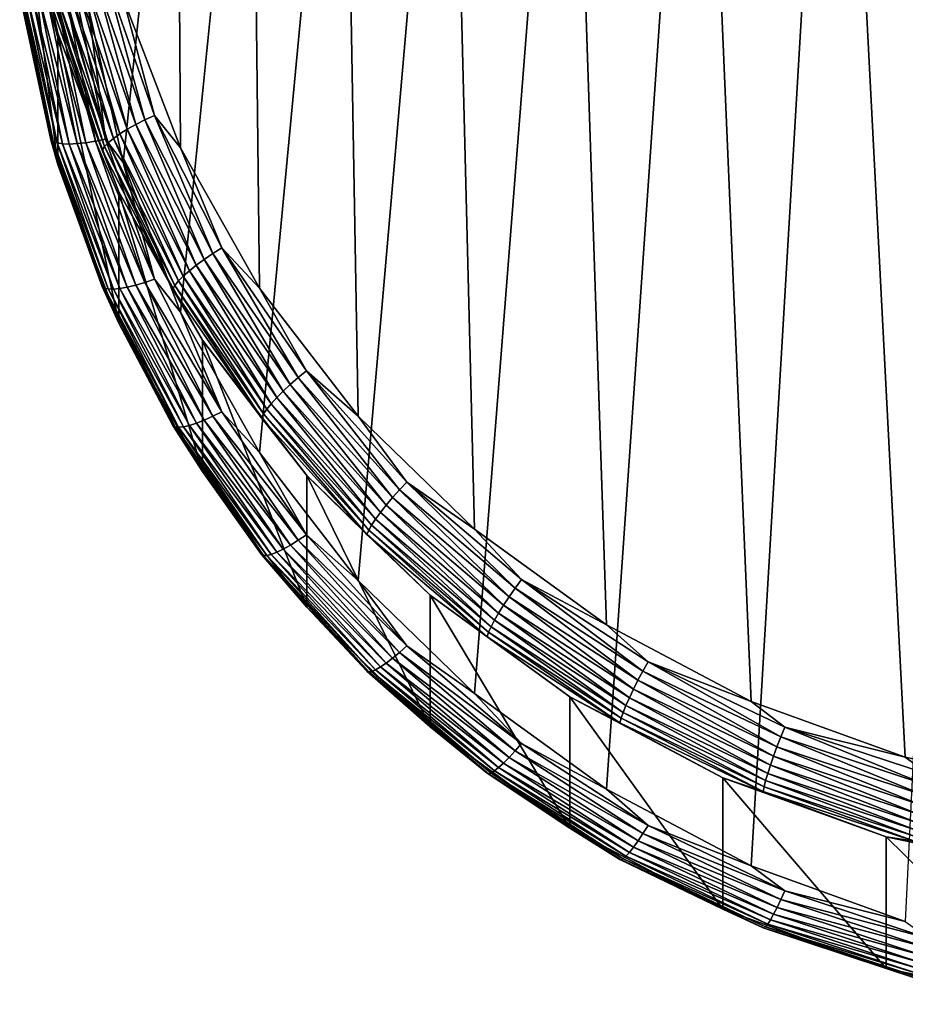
# Model space of a CAD drawing. Extents: x -551 to 551, y -279 to 201.
# Tile 1 of 108: x -551 to -525, y -279 to -250. Entities that reach past the tile are written whole.
import ezdxf

# ---------------------------------------------------------------- set-up
doc = ezdxf.new("R2010")
doc.units = 0
doc.header["$LTSCALE"] = 65.185185
for name, color, linetype in [('108', 7, 'CONTINUOUS'), ('118', 7, 'CONTINUOUS'), ('120', 7, 'CONTINUOUS'), ('126', 7, 'CONTINUOUS'), ('133', 7, 'CONTINUOUS')]:
    doc.layers.add(name, color=color, linetype=linetype)

msp = doc.modelspace()

# ---------------------------------------------------------------- linework, layer by layer
at = {"layer": '108', "color": 7, "linetype": 'CONTINUOUS'}
for points in [[(-519.839, -272.737, 160.001), (-515, -273.073, 160.085), (-549, 199.947, 42.148), (-519.839, -272.737, 160.001)], [(-549, 199.947, 42.148), (-515, -273.073, 160.085), (-503, -177.013, 136.134), (-549, 199.947, 42.148)], [(-524.579, -271.736, 159.751), (-519.839, -272.737, 160.001), (-549, 199.947, 42.148), (-524.579, -271.736, 159.751)], [(-529.124, -270.091, 159.341), (-524.579, -271.736, 159.751), (-549, 199.947, 42.148), (-529.124, -270.091, 159.341)], [(-533.382, -267.836, 158.779), (-529.124, -270.091, 159.341), (-549, 199.947, 42.148), (-533.382, -267.836, 158.779)], [(-537.265, -265.015, 158.076), (-533.382, -267.836, 158.779), (-549, 199.947, 42.148), (-537.265, -265.015, 158.076)], [(-540.695, -261.686, 157.246), (-537.265, -265.015, 158.076), (-549, 199.947, 42.148), (-540.695, -261.686, 157.246)], [(-543.603, -257.918, 156.306), (-540.695, -261.686, 157.246), (-549, 199.947, 42.148), (-543.603, -257.918, 156.306)], [(-545.928, -253.787, 155.276), (-543.603, -257.918, 156.306), (-549, 199.947, 42.148), (-545.928, -253.787, 155.276)], [(-547.623, -249.377, 154.177), (-545.928, -253.787, 155.276), (-549, 199.947, 42.148), (-547.623, -249.377, 154.177)]]:
    msp.add_3dface(points, dxfattribs=at)
at = {"layer": '118', "color": 7, "linetype": 'CONTINUOUS'}
for points in [[(-548.654, -249.616, 133.624), (-503, 166.97, 29.758), (-547.623, -254.215, 134.771), (-548.654, -249.616, 133.624)], [(-547.623, -254.215, 134.771), (-503, 166.97, 29.758), (-545.928, -258.625, 135.87), (-547.623, -254.215, 134.771)], [(-545.928, -258.625, 135.87), (-503, 166.97, 29.758), (-543.603, -262.757, 136.9), (-545.928, -258.625, 135.87)], [(-543.603, -262.757, 136.9), (-503, 166.97, 29.758), (-540.695, -266.525, 137.84), (-543.603, -262.757, 136.9)], [(-540.695, -266.525, 137.84), (-503, 166.97, 29.758), (-537.265, -269.853, 138.67), (-540.695, -266.525, 137.84)], [(-537.265, -269.853, 138.67), (-503, 166.97, 29.758), (-533.382, -272.674, 139.373), (-537.265, -269.853, 138.67)], [(-533.382, -272.674, 139.373), (-503, 166.97, 29.758), (-529.124, -274.93, 139.935), (-533.382, -272.674, 139.373)], [(-529.124, -274.93, 139.935), (-503, 166.97, 29.758), (-524.579, -276.575, 140.346), (-529.124, -274.93, 139.935)]]:
    msp.add_3dface(points, dxfattribs=at)
at = {"layer": '120', "color": 7, "linetype": 'CONTINUOUS'}
for points in [[(-549.542, -250.407, 152.372), (-550.634, -245.538, 151.158), (-549.542, -254.278, 136.848), (-549.542, -250.407, 152.372)], [(-549.542, -254.278, 136.848), (-550.634, -245.538, 151.158), (-550.634, -249.408, 135.633), (-549.542, -254.278, 136.848)], [(-547.747, -255.077, 153.537), (-549.542, -250.407, 152.372), (-547.747, -258.948, 138.012), (-547.747, -255.077, 153.537)], [(-547.747, -258.948, 138.012), (-549.542, -250.407, 152.372), (-549.542, -254.278, 136.848), (-547.747, -258.948, 138.012)], [(-545.285, -259.451, 154.627), (-547.747, -255.077, 153.537), (-545.285, -263.322, 139.103), (-545.285, -259.451, 154.627)], [(-545.285, -263.322, 139.103), (-547.747, -255.077, 153.537), (-547.747, -258.948, 138.012), (-545.285, -263.322, 139.103)], [(-542.207, -263.441, 155.622), (-545.285, -259.451, 154.627), (-542.207, -267.312, 140.097), (-542.207, -263.441, 155.622)], [(-542.207, -267.312, 140.097), (-545.285, -259.451, 154.627), (-545.285, -263.322, 139.103), (-542.207, -267.312, 140.097)], [(-538.575, -266.965, 156.501), (-542.207, -263.441, 155.622), (-538.575, -270.836, 140.976), (-538.575, -266.965, 156.501)], [(-538.575, -270.836, 140.976), (-542.207, -263.441, 155.622), (-542.207, -267.312, 140.097), (-538.575, -270.836, 140.976)], [(-534.463, -269.952, 157.245), (-538.575, -266.965, 156.501), (-534.463, -273.823, 141.721), (-534.463, -269.952, 157.245)], [(-534.463, -273.823, 141.721), (-538.575, -266.965, 156.501), (-538.575, -270.836, 140.976), (-534.463, -273.823, 141.721)], [(-529.955, -272.34, 157.841), (-534.463, -269.952, 157.245), (-529.955, -276.211, 142.316), (-529.955, -272.34, 157.841)], [(-529.955, -276.211, 142.316), (-534.463, -269.952, 157.245), (-534.463, -273.823, 141.721), (-529.955, -276.211, 142.316)], [(-525.142, -274.082, 158.275), (-529.955, -272.34, 157.841), (-525.142, -277.953, 142.75), (-525.142, -274.082, 158.275)], [(-525.142, -277.953, 142.75), (-529.955, -272.34, 157.841), (-529.955, -276.211, 142.316), (-525.142, -277.953, 142.75)], [(-520.123, -275.141, 158.539), (-525.142, -274.082, 158.275), (-520.123, -279.012, 143.015), (-520.123, -275.141, 158.539)], [(-520.123, -279.012, 143.015), (-525.142, -274.082, 158.275), (-525.142, -277.953, 142.75), (-520.123, -279.012, 143.015)]]:
    msp.add_3dface(points, dxfattribs=at)
at = {"layer": '126', "color": 7, "linetype": 'CONTINUOUS'}
for points in [[(-549.75, -253.547, 136.343), (-550.634, -249.408, 135.633), (-550.668, -249.069, 135.226), (-549.75, -253.547, 136.343)], [(-549.75, -253.547, 136.343), (-550.668, -249.069, 135.226), (-549.679, -253.603, 136.042), (-549.75, -253.547, 136.343)], [(-549.679, -253.603, 136.042), (-550.668, -249.069, 135.226), (-550.595, -249.134, 134.928), (-549.679, -253.603, 136.042)], [(-549.679, -253.603, 136.042), (-550.595, -249.134, 134.928), (-549.562, -253.643, 135.753), (-549.679, -253.603, 136.042)], [(-549.562, -253.643, 135.753), (-550.595, -249.134, 134.928), (-550.476, -249.189, 134.642), (-549.562, -253.643, 135.753)], [(-549.562, -253.643, 135.753), (-550.476, -249.189, 134.642), (-549.404, -253.666, 135.483), (-549.562, -253.643, 135.753)], [(-549.404, -253.666, 135.483), (-550.476, -249.189, 134.642), (-550.313, -249.233, 134.377), (-549.404, -253.666, 135.483)], [(-549.404, -253.666, 135.483), (-550.313, -249.233, 134.377), (-549.207, -253.673, 135.238), (-549.404, -253.666, 135.483)], [(-549.207, -253.673, 135.238), (-550.313, -249.233, 134.377), (-550.11, -249.265, 134.139), (-549.207, -253.673, 135.238)], [(-549.207, -253.673, 135.238), (-550.11, -249.265, 134.139), (-548.976, -253.662, 135.025), (-549.207, -253.673, 135.238)], [(-548.976, -253.662, 135.025), (-550.11, -249.265, 134.139), (-549.873, -249.284, 133.934), (-548.976, -253.662, 135.025)], [(-548.976, -253.662, 135.025), (-549.873, -249.284, 133.934), (-548.717, -253.634, 134.85), (-548.976, -253.662, 135.025)], [(-548.717, -253.634, 134.85), (-549.873, -249.284, 133.934), (-549.608, -249.289, 133.766), (-548.717, -253.634, 134.85)], [(-548.436, -253.591, 134.715), (-549.608, -249.289, 133.766), (-549.32, -249.282, 133.641), (-548.436, -253.591, 134.715)], [(-548.717, -253.634, 134.85), (-549.608, -249.289, 133.766), (-548.436, -253.591, 134.715), (-548.717, -253.634, 134.85)], [(-548.141, -253.531, 134.625), (-549.32, -249.282, 133.641), (-549.017, -249.26, 133.56), (-548.141, -253.531, 134.625)], [(-548.436, -253.591, 134.715), (-549.32, -249.282, 133.641), (-548.141, -253.531, 134.625), (-548.436, -253.591, 134.715)], [(-548.654, -249.616, 133.624), (-548.141, -253.531, 134.625), (-549.017, -249.26, 133.56), (-548.654, -249.616, 133.624)], [(-549.542, -254.278, 136.848), (-550.634, -249.408, 135.633), (-549.75, -253.547, 136.343), (-549.542, -254.278, 136.848)], [(-548.654, -249.616, 133.624), (-547.623, -254.215, 134.771), (-548.141, -253.531, 134.625), (-548.654, -249.616, 133.624)], [(-548.237, -257.871, 137.421), (-549.542, -254.278, 136.848), (-549.75, -253.547, 136.343), (-548.237, -257.871, 137.421)], [(-548.237, -257.871, 137.421), (-549.75, -253.547, 136.343), (-548.169, -257.918, 137.118), (-548.237, -257.871, 137.421)], [(-548.169, -257.918, 137.118), (-549.75, -253.547, 136.343), (-549.679, -253.603, 136.042), (-548.169, -257.918, 137.118)], [(-548.169, -257.918, 137.118), (-549.679, -253.603, 136.042), (-548.058, -257.943, 136.825), (-548.169, -257.918, 137.118)], [(-548.058, -257.943, 136.825), (-549.679, -253.603, 136.042), (-549.562, -253.643, 135.753), (-548.058, -257.943, 136.825)], [(-548.058, -257.943, 136.825), (-549.562, -253.643, 135.753), (-547.906, -257.947, 136.55), (-548.058, -257.943, 136.825)], [(-547.906, -257.947, 136.55), (-549.562, -253.643, 135.753), (-549.404, -253.666, 135.483), (-547.906, -257.947, 136.55)], [(-547.906, -257.947, 136.55), (-549.404, -253.666, 135.483), (-547.718, -257.929, 136.299), (-547.906, -257.947, 136.55)], [(-547.718, -257.929, 136.299), (-549.404, -253.666, 135.483), (-549.207, -253.673, 135.238), (-547.718, -257.929, 136.299)], [(-547.497, -257.89, 136.08), (-549.207, -253.673, 135.238), (-548.976, -253.662, 135.025), (-547.497, -257.89, 136.08)], [(-547.718, -257.929, 136.299), (-549.207, -253.673, 135.238), (-547.497, -257.89, 136.08), (-547.718, -257.929, 136.299)], [(-547.249, -257.83, 135.896), (-548.976, -253.662, 135.025), (-548.717, -253.634, 134.85), (-547.249, -257.83, 135.896)], [(-547.497, -257.89, 136.08), (-548.976, -253.662, 135.025), (-547.249, -257.83, 135.896), (-547.497, -257.89, 136.08)], [(-546.981, -257.751, 135.752), (-548.717, -253.634, 134.85), (-548.436, -253.591, 134.715), (-546.981, -257.751, 135.752)], [(-547.249, -257.83, 135.896), (-548.717, -253.634, 134.85), (-546.981, -257.751, 135.752), (-547.249, -257.83, 135.896)], [(-546.699, -257.655, 135.653), (-548.436, -253.591, 134.715), (-548.141, -253.531, 134.625), (-546.699, -257.655, 135.653)], [(-546.981, -257.751, 135.752), (-548.436, -253.591, 134.715), (-546.699, -257.655, 135.653), (-546.981, -257.751, 135.752)], [(-547.623, -254.215, 134.771), (-546.699, -257.655, 135.653), (-548.141, -253.531, 134.625), (-547.623, -254.215, 134.771)], [(-547.747, -258.948, 138.012), (-549.542, -254.278, 136.848), (-548.237, -257.871, 137.421), (-547.747, -258.948, 138.012)], [(-547.623, -254.215, 134.771), (-545.928, -258.625, 135.87), (-546.699, -257.655, 135.653), (-547.623, -254.215, 134.771)], [(-544.978, -261.691, 136.735), (-547.249, -257.83, 135.896), (-546.981, -257.751, 135.752), (-544.978, -261.691, 136.735)], [(-544.714, -261.561, 136.627), (-546.981, -257.751, 135.752), (-546.699, -257.655, 135.653), (-544.714, -261.561, 136.627)], [(-544.978, -261.691, 136.735), (-546.981, -257.751, 135.752), (-544.714, -261.561, 136.627), (-544.978, -261.691, 136.735)], [(-545.928, -258.625, 135.87), (-544.714, -261.561, 136.627), (-546.699, -257.655, 135.653), (-545.928, -258.625, 135.87)], [(-546.156, -261.966, 138.442), (-547.747, -258.948, 138.012), (-548.237, -257.871, 137.421), (-546.156, -261.966, 138.442)], [(-546.156, -261.966, 138.442), (-548.237, -257.871, 137.421), (-546.092, -262.004, 138.137), (-546.156, -261.966, 138.442)], [(-546.092, -262.004, 138.137), (-548.237, -257.871, 137.421), (-548.169, -257.918, 137.118), (-546.092, -262.004, 138.137)], [(-546.092, -262.004, 138.137), (-548.169, -257.918, 137.118), (-545.988, -262.016, 137.841), (-546.092, -262.004, 138.137)], [(-545.988, -262.016, 137.841), (-548.169, -257.918, 137.118), (-548.058, -257.943, 136.825), (-545.988, -262.016, 137.841)], [(-545.988, -262.016, 137.841), (-548.058, -257.943, 136.825), (-545.846, -262.001, 137.561), (-545.988, -262.016, 137.841)], [(-545.846, -262.001, 137.561), (-548.058, -257.943, 136.825), (-547.906, -257.947, 136.55), (-545.846, -262.001, 137.561)], [(-545.669, -261.96, 137.305), (-547.906, -257.947, 136.55), (-547.718, -257.929, 136.299), (-545.669, -261.96, 137.305)], [(-545.846, -262.001, 137.561), (-547.906, -257.947, 136.55), (-545.669, -261.96, 137.305), (-545.846, -262.001, 137.561)], [(-545.462, -261.894, 137.078), (-547.718, -257.929, 136.299), (-547.497, -257.89, 136.08), (-545.462, -261.894, 137.078)], [(-545.669, -261.96, 137.305), (-547.718, -257.929, 136.299), (-545.462, -261.894, 137.078), (-545.669, -261.96, 137.305)], [(-545.23, -261.803, 136.886), (-547.497, -257.89, 136.08), (-547.249, -257.83, 135.896), (-545.23, -261.803, 136.886)], [(-545.462, -261.894, 137.078), (-547.497, -257.89, 136.08), (-545.23, -261.803, 136.886), (-545.462, -261.894, 137.078)], [(-545.23, -261.803, 136.886), (-547.249, -257.83, 135.896), (-544.978, -261.691, 136.735), (-545.23, -261.803, 136.886)], [(-545.928, -258.625, 135.87), (-543.603, -262.757, 136.9), (-544.714, -261.561, 136.627), (-545.928, -258.625, 135.87)], [(-545.285, -263.322, 139.103), (-547.747, -258.948, 138.012), (-546.156, -261.966, 138.442), (-545.285, -263.322, 139.103)], [(-542.22, -265.181, 137.53), (-544.978, -261.691, 136.735), (-544.714, -261.561, 136.627), (-542.22, -265.181, 137.53)], [(-543.603, -262.757, 136.9), (-542.22, -265.181, 137.53), (-544.714, -261.561, 136.627), (-543.603, -262.757, 136.9)], [(-542.693, -265.487, 137.805), (-545.462, -261.894, 137.078), (-545.23, -261.803, 136.886), (-542.693, -265.487, 137.805)], [(-542.463, -265.344, 137.646), (-545.23, -261.803, 136.886), (-544.978, -261.691, 136.735), (-542.463, -265.344, 137.646)], [(-542.693, -265.487, 137.805), (-545.23, -261.803, 136.886), (-542.463, -265.344, 137.646), (-542.693, -265.487, 137.805)], [(-542.463, -265.344, 137.646), (-544.978, -261.691, 136.735), (-542.22, -265.181, 137.53), (-542.463, -265.344, 137.646)], [(-543.541, -265.763, 139.389), (-545.285, -263.322, 139.103), (-546.156, -261.966, 138.442), (-543.541, -265.763, 139.389)], [(-543.541, -265.763, 139.389), (-546.156, -261.966, 138.442), (-543.483, -265.793, 139.081), (-543.541, -265.763, 139.389)], [(-543.483, -265.793, 139.081), (-546.156, -261.966, 138.442), (-546.092, -262.004, 138.137), (-543.483, -265.793, 139.081)], [(-543.483, -265.793, 139.081), (-546.092, -262.004, 138.137), (-543.388, -265.792, 138.782), (-543.483, -265.793, 139.081)], [(-543.388, -265.792, 138.782), (-546.092, -262.004, 138.137), (-545.988, -262.016, 137.841), (-543.388, -265.792, 138.782)], [(-543.257, -265.76, 138.498), (-545.988, -262.016, 137.841), (-545.846, -262.001, 137.561), (-543.257, -265.76, 138.498)], [(-543.388, -265.792, 138.782), (-545.988, -262.016, 137.841), (-543.257, -265.76, 138.498), (-543.388, -265.792, 138.782)], [(-543.095, -265.697, 138.236), (-545.846, -262.001, 137.561), (-545.669, -261.96, 137.305), (-543.095, -265.697, 138.236)], [(-543.257, -265.76, 138.498), (-545.846, -262.001, 137.561), (-543.095, -265.697, 138.236), (-543.257, -265.76, 138.498)], [(-542.906, -265.605, 138.003), (-545.669, -261.96, 137.305), (-545.462, -261.894, 137.078), (-542.906, -265.605, 138.003)], [(-543.095, -265.697, 138.236), (-545.669, -261.96, 137.305), (-542.906, -265.605, 138.003), (-543.095, -265.697, 138.236)], [(-542.906, -265.605, 138.003), (-545.462, -261.894, 137.078), (-542.693, -265.487, 137.805), (-542.906, -265.605, 138.003)], [(-543.603, -262.757, 136.9), (-540.695, -266.525, 137.84), (-542.22, -265.181, 137.53), (-543.603, -262.757, 136.9)], [(-542.207, -267.312, 140.097), (-545.285, -263.322, 139.103), (-543.541, -265.763, 139.389), (-542.207, -267.312, 140.097)], [(-539.477, -268.648, 138.469), (-542.693, -265.487, 137.805), (-542.463, -265.344, 137.646), (-539.477, -268.648, 138.469)], [(-539.261, -268.456, 138.346), (-542.463, -265.344, 137.646), (-542.22, -265.181, 137.53), (-539.261, -268.456, 138.346)], [(-539.477, -268.648, 138.469), (-542.463, -265.344, 137.646), (-539.261, -268.456, 138.346), (-539.477, -268.648, 138.469)], [(-540.695, -266.525, 137.84), (-539.261, -268.456, 138.346), (-542.22, -265.181, 137.53), (-540.695, -266.525, 137.84)], [(-539.872, -268.962, 138.84), (-543.095, -265.697, 138.236), (-542.906, -265.605, 138.003), (-539.872, -268.962, 138.84)], [(-539.682, -268.818, 138.635), (-542.906, -265.605, 138.003), (-542.693, -265.487, 137.805), (-539.682, -268.818, 138.635)], [(-539.872, -268.962, 138.84), (-542.906, -265.605, 138.003), (-539.682, -268.818, 138.635), (-539.872, -268.962, 138.84)], [(-539.682, -268.818, 138.635), (-542.693, -265.487, 137.805), (-539.477, -268.648, 138.469), (-539.682, -268.818, 138.635)], [(-540.438, -269.196, 140.244), (-542.207, -267.312, 140.097), (-543.541, -265.763, 139.389), (-540.438, -269.196, 140.244)], [(-540.438, -269.196, 140.244), (-543.541, -265.763, 139.389), (-540.387, -269.219, 139.936), (-540.438, -269.196, 140.244)], [(-540.387, -269.219, 139.936), (-543.541, -265.763, 139.389), (-543.483, -265.793, 139.081), (-540.387, -269.219, 139.936)], [(-540.302, -269.207, 139.633), (-543.483, -265.793, 139.081), (-543.388, -265.792, 138.782), (-540.302, -269.207, 139.633)], [(-540.387, -269.219, 139.936), (-543.483, -265.793, 139.081), (-540.302, -269.207, 139.633), (-540.387, -269.219, 139.936)], [(-540.185, -269.159, 139.345), (-543.388, -265.792, 138.782), (-543.257, -265.76, 138.498), (-540.185, -269.159, 139.345)], [(-540.302, -269.207, 139.633), (-543.388, -265.792, 138.782), (-540.185, -269.159, 139.345), (-540.302, -269.207, 139.633)], [(-540.041, -269.077, 139.079), (-543.257, -265.76, 138.498), (-543.095, -265.697, 138.236), (-540.041, -269.077, 139.079)], [(-540.185, -269.159, 139.345), (-543.257, -265.76, 138.498), (-540.041, -269.077, 139.079), (-540.185, -269.159, 139.345)], [(-540.041, -269.077, 139.079), (-543.095, -265.697, 138.236), (-539.872, -268.962, 138.84), (-540.041, -269.077, 139.079)], [(-540.695, -266.525, 137.84), (-537.265, -269.853, 138.67), (-539.261, -268.456, 138.346), (-540.695, -266.525, 137.84)], [(-538.575, -270.836, 140.976), (-542.207, -267.312, 140.097), (-540.438, -269.196, 140.244), (-538.575, -270.836, 140.976)], [(-535.887, -271.327, 139.062), (-539.477, -268.648, 138.469), (-539.261, -268.456, 138.346), (-535.887, -271.327, 139.062)], [(-537.265, -269.853, 138.67), (-535.887, -271.327, 139.062), (-539.261, -268.456, 138.346), (-537.265, -269.853, 138.67)], [(-536.25, -271.739, 139.364), (-539.872, -268.962, 138.84), (-539.682, -268.818, 138.635), (-536.25, -271.739, 139.364)], [(-536.073, -271.544, 139.192), (-539.682, -268.818, 138.635), (-539.477, -268.648, 138.469), (-536.073, -271.544, 139.192)], [(-536.25, -271.739, 139.364), (-539.682, -268.818, 138.635), (-536.073, -271.544, 139.192), (-536.25, -271.739, 139.364)], [(-536.073, -271.544, 139.192), (-539.477, -268.648, 138.469), (-535.887, -271.327, 139.062), (-536.073, -271.544, 139.192)], [(-536.558, -272.04, 139.818), (-540.185, -269.159, 139.345), (-540.041, -269.077, 139.079), (-536.558, -272.04, 139.818)], [(-536.413, -271.905, 139.574), (-540.041, -269.077, 139.079), (-539.872, -268.962, 138.84), (-536.413, -271.905, 139.574)], [(-536.558, -272.04, 139.818), (-540.041, -269.077, 139.079), (-536.413, -271.905, 139.574), (-536.558, -272.04, 139.818)], [(-536.413, -271.905, 139.574), (-539.872, -268.962, 138.84), (-536.25, -271.739, 139.364), (-536.413, -271.905, 139.574)], [(-536.9, -272.206, 140.995), (-538.575, -270.836, 140.976), (-540.438, -269.196, 140.244), (-536.9, -272.206, 140.995)], [(-536.9, -272.206, 140.995), (-540.438, -269.196, 140.244), (-536.856, -272.224, 140.685), (-536.9, -272.206, 140.995)], [(-536.856, -272.224, 140.685), (-540.438, -269.196, 140.244), (-540.387, -269.219, 139.936), (-536.856, -272.224, 140.685)], [(-536.783, -272.201, 140.38), (-540.387, -269.219, 139.936), (-540.302, -269.207, 139.633), (-536.783, -272.201, 140.38)], [(-536.856, -272.224, 140.685), (-540.387, -269.219, 139.936), (-536.783, -272.201, 140.38), (-536.856, -272.224, 140.685)], [(-536.683, -272.14, 140.089), (-540.302, -269.207, 139.633), (-540.185, -269.159, 139.345), (-536.683, -272.14, 140.089)], [(-536.783, -272.201, 140.38), (-540.302, -269.207, 139.633), (-536.683, -272.14, 140.089), (-536.783, -272.201, 140.38)], [(-536.683, -272.14, 140.089), (-540.185, -269.159, 139.345), (-536.558, -272.04, 139.818), (-536.683, -272.14, 140.089)], [(-537.265, -269.853, 138.67), (-533.382, -272.674, 139.373), (-535.887, -271.327, 139.062), (-537.265, -269.853, 138.67)], [(-534.463, -273.823, 141.721), (-538.575, -270.836, 140.976), (-536.9, -272.206, 140.995), (-534.463, -273.823, 141.721)], [(-532.155, -273.746, 139.665), (-536.073, -271.544, 139.192), (-535.887, -271.327, 139.062), (-532.155, -273.746, 139.665)], [(-533.382, -272.674, 139.373), (-532.155, -273.746, 139.665), (-535.887, -271.327, 139.062), (-533.382, -272.674, 139.373)], [(-532.308, -273.985, 139.8), (-536.25, -271.739, 139.364), (-536.073, -271.544, 139.192), (-532.308, -273.985, 139.8)], [(-532.308, -273.985, 139.8), (-536.073, -271.544, 139.192), (-532.155, -273.746, 139.665), (-532.308, -273.985, 139.8)], [(-532.587, -274.386, 140.192), (-536.558, -272.04, 139.818), (-536.413, -271.905, 139.574), (-532.587, -274.386, 140.192)], [(-532.453, -274.2, 139.977), (-536.413, -271.905, 139.574), (-536.25, -271.739, 139.364), (-532.453, -274.2, 139.977)], [(-532.587, -274.386, 140.192), (-536.413, -271.905, 139.574), (-532.453, -274.2, 139.977), (-532.587, -274.386, 140.192)], [(-532.453, -274.2, 139.977), (-536.25, -271.739, 139.364), (-532.308, -273.985, 139.8), (-532.453, -274.2, 139.977)], [(-532.988, -274.743, 141.628), (-534.463, -273.823, 141.721), (-536.9, -272.206, 140.995), (-532.988, -274.743, 141.628)], [(-532.988, -274.743, 141.628), (-536.9, -272.206, 140.995), (-532.951, -274.755, 141.316), (-532.988, -274.743, 141.628)], [(-532.951, -274.755, 141.316), (-536.9, -272.206, 140.995), (-536.856, -272.224, 140.685), (-532.951, -274.755, 141.316)], [(-532.891, -274.724, 141.009), (-536.856, -272.224, 140.685), (-536.783, -272.201, 140.38), (-532.891, -274.724, 141.009)], [(-532.951, -274.755, 141.316), (-536.856, -272.224, 140.685), (-532.891, -274.724, 141.009), (-532.951, -274.755, 141.316)], [(-532.809, -274.651, 140.715), (-536.783, -272.201, 140.38), (-536.683, -272.14, 140.089), (-532.809, -274.651, 140.715)], [(-532.891, -274.724, 141.009), (-536.783, -272.201, 140.38), (-532.809, -274.651, 140.715), (-532.891, -274.724, 141.009)], [(-532.707, -274.537, 140.44), (-536.683, -272.14, 140.089), (-536.558, -272.04, 139.818), (-532.707, -274.537, 140.44)], [(-532.809, -274.651, 140.715), (-536.683, -272.14, 140.089), (-532.707, -274.537, 140.44), (-532.809, -274.651, 140.715)], [(-532.707, -274.537, 140.44), (-536.558, -272.04, 139.818), (-532.587, -274.386, 140.192), (-532.707, -274.537, 140.44)], [(-533.382, -272.674, 139.373), (-529.124, -274.93, 139.935), (-532.155, -273.746, 139.665), (-533.382, -272.674, 139.373)], [(-528.13, -275.672, 140.145), (-532.308, -273.985, 139.8), (-532.155, -273.746, 139.665), (-528.13, -275.672, 140.145)], [(-529.124, -274.93, 139.935), (-528.13, -275.672, 140.145), (-532.155, -273.746, 139.665), (-529.124, -274.93, 139.935)], [(-529.955, -276.211, 142.316), (-534.463, -273.823, 141.721), (-532.988, -274.743, 141.628), (-529.955, -276.211, 142.316)], [(-528.247, -275.928, 140.285), (-532.453, -274.2, 139.977), (-532.308, -273.985, 139.8), (-528.247, -275.928, 140.285)], [(-528.247, -275.928, 140.285), (-532.308, -273.985, 139.8), (-528.13, -275.672, 140.145), (-528.247, -275.928, 140.285)], [(-528.358, -276.16, 140.466), (-532.587, -274.386, 140.192), (-532.453, -274.2, 139.977), (-528.358, -276.16, 140.466)], [(-528.358, -276.16, 140.466), (-532.453, -274.2, 139.977), (-528.247, -275.928, 140.285), (-528.358, -276.16, 140.466)], [(-528.552, -276.525, 140.936), (-532.809, -274.651, 140.715), (-532.707, -274.537, 140.44), (-528.552, -276.525, 140.936)], [(-528.461, -276.36, 140.685), (-532.707, -274.537, 140.44), (-532.587, -274.386, 140.192), (-528.461, -276.36, 140.685)], [(-528.552, -276.525, 140.936), (-532.707, -274.537, 140.44), (-528.461, -276.36, 140.685), (-528.552, -276.525, 140.936)], [(-528.461, -276.36, 140.685), (-532.587, -274.386, 140.192), (-528.358, -276.16, 140.466), (-528.461, -276.36, 140.685)], [(-528.767, -276.762, 142.131), (-529.955, -276.211, 142.316), (-532.988, -274.743, 141.628), (-528.767, -276.762, 142.131)], [(-528.767, -276.762, 142.131), (-532.988, -274.743, 141.628), (-528.739, -276.771, 141.818), (-528.767, -276.762, 142.131)], [(-528.739, -276.771, 141.818), (-532.988, -274.743, 141.628), (-532.951, -274.755, 141.316), (-528.739, -276.771, 141.818)], [(-528.693, -276.733, 141.51), (-532.951, -274.755, 141.316), (-532.891, -274.724, 141.009), (-528.693, -276.733, 141.51)], [(-528.739, -276.771, 141.818), (-532.951, -274.755, 141.316), (-528.693, -276.733, 141.51), (-528.739, -276.771, 141.818)], [(-528.63, -276.65, 141.213), (-532.891, -274.724, 141.009), (-532.809, -274.651, 140.715), (-528.63, -276.65, 141.213)], [(-528.693, -276.733, 141.51), (-532.891, -274.724, 141.009), (-528.63, -276.65, 141.213), (-528.693, -276.733, 141.51)], [(-528.63, -276.65, 141.213), (-532.809, -274.651, 140.715), (-528.552, -276.525, 140.936), (-528.63, -276.65, 141.213)], [(-529.124, -274.93, 139.935), (-524.579, -276.575, 140.346), (-528.13, -275.672, 140.145), (-529.124, -274.93, 139.935)], [(-523.88, -277.072, 140.494), (-528.247, -275.928, 140.285), (-528.13, -275.672, 140.145), (-523.88, -277.072, 140.494)], [(-524.579, -276.575, 140.346), (-523.88, -277.072, 140.494), (-528.13, -275.672, 140.145), (-524.579, -276.575, 140.346)], [(-523.959, -277.341, 140.637), (-528.358, -276.16, 140.466), (-528.247, -275.928, 140.285), (-523.959, -277.341, 140.637)], [(-523.959, -277.341, 140.637), (-528.247, -275.928, 140.285), (-523.88, -277.072, 140.494), (-523.959, -277.341, 140.637)], [(-525.142, -277.953, 142.75), (-529.955, -276.211, 142.316), (-528.767, -276.762, 142.131), (-525.142, -277.953, 142.75)], [(-524.104, -277.795, 141.043), (-528.552, -276.525, 140.936), (-528.461, -276.36, 140.685), (-524.104, -277.795, 141.043)], [(-524.034, -277.584, 140.821), (-528.461, -276.36, 140.685), (-528.358, -276.16, 140.466), (-524.034, -277.584, 140.821)], [(-524.104, -277.795, 141.043), (-528.461, -276.36, 140.685), (-524.034, -277.584, 140.821), (-524.104, -277.795, 141.043)], [(-524.034, -277.584, 140.821), (-528.358, -276.16, 140.466), (-523.959, -277.341, 140.637), (-524.034, -277.584, 140.821)], [(-524.218, -278.104, 141.576), (-528.693, -276.733, 141.51), (-528.63, -276.65, 141.213), (-524.218, -278.104, 141.576)], [(-524.166, -277.97, 141.296), (-528.63, -276.65, 141.213), (-528.552, -276.525, 140.936), (-524.166, -277.97, 141.296)], [(-524.218, -278.104, 141.576), (-528.63, -276.65, 141.213), (-524.166, -277.97, 141.296), (-524.218, -278.104, 141.576)], [(-524.166, -277.97, 141.296), (-528.552, -276.525, 140.936), (-524.104, -277.795, 141.043), (-524.166, -277.97, 141.296)], [(-524.311, -278.23, 142.497), (-525.142, -277.953, 142.75), (-528.767, -276.762, 142.131), (-524.311, -278.23, 142.497)], [(-524.311, -278.23, 142.497), (-528.767, -276.762, 142.131), (-524.292, -278.235, 142.184), (-524.311, -278.23, 142.497)], [(-524.292, -278.235, 142.184), (-528.767, -276.762, 142.131), (-528.739, -276.771, 141.818), (-524.292, -278.235, 142.184)], [(-524.261, -278.193, 141.874), (-528.739, -276.771, 141.818), (-528.693, -276.733, 141.51), (-524.261, -278.193, 141.874)], [(-524.292, -278.235, 142.184), (-528.739, -276.771, 141.818), (-524.261, -278.193, 141.874), (-524.292, -278.235, 142.184)], [(-524.261, -278.193, 141.874), (-528.693, -276.733, 141.51), (-524.218, -278.104, 141.576), (-524.261, -278.193, 141.874)], [(-520.123, -279.012, 143.015), (-525.142, -277.953, 142.75), (-524.311, -278.23, 142.497), (-520.123, -279.012, 143.015)]]:
    msp.add_3dface(points, dxfattribs=at)
at = {"layer": '133', "color": 7, "linetype": 'CONTINUOUS'}
for points in [[(-550.634, -245.538, 151.158), (-549.542, -250.407, 152.372), (-549.75, -249.526, 152.472), (-550.634, -245.538, 151.158)], [(-547.251, -253.097, 154.879), (-548.439, -248.8, 153.932), (-548.719, -248.902, 153.833), (-547.251, -253.097, 154.879)], [(-546.983, -252.961, 154.969), (-548.144, -248.705, 153.984), (-548.439, -248.8, 153.932), (-546.983, -252.961, 154.969)], [(-546.983, -252.961, 154.969), (-548.439, -248.8, 153.932), (-547.251, -253.097, 154.879), (-546.983, -252.961, 154.969)], [(-546.701, -252.829, 155.012), (-547.623, -249.377, 154.177), (-548.144, -248.705, 153.984), (-546.701, -252.829, 155.012)], [(-546.701, -252.829, 155.012), (-548.144, -248.705, 153.984), (-546.983, -252.961, 154.969), (-546.701, -252.829, 155.012)], [(-547.719, -253.375, 154.569), (-548.978, -249.009, 153.691), (-549.208, -249.118, 153.508), (-547.719, -253.375, 154.569)], [(-547.499, -253.237, 154.745), (-548.719, -248.902, 153.833), (-548.978, -249.009, 153.691), (-547.499, -253.237, 154.745)], [(-547.499, -253.237, 154.745), (-548.978, -249.009, 153.691), (-547.719, -253.375, 154.569), (-547.499, -253.237, 154.745)], [(-547.251, -253.097, 154.879), (-548.719, -248.902, 153.833), (-547.499, -253.237, 154.745), (-547.251, -253.097, 154.879)], [(-548.17, -253.749, 153.84), (-549.564, -249.333, 153.039), (-549.679, -249.434, 152.764), (-548.17, -253.749, 153.84)], [(-548.059, -253.634, 154.111), (-549.405, -249.227, 153.288), (-549.564, -249.333, 153.039), (-548.059, -253.634, 154.111)], [(-548.059, -253.634, 154.111), (-549.564, -249.333, 153.039), (-548.17, -253.749, 153.84), (-548.059, -253.634, 154.111)], [(-547.908, -253.508, 154.356), (-549.208, -249.118, 153.508), (-549.405, -249.227, 153.288), (-547.908, -253.508, 154.356)], [(-547.908, -253.508, 154.356), (-549.405, -249.227, 153.288), (-548.059, -253.634, 154.111), (-547.908, -253.508, 154.356)], [(-547.719, -253.375, 154.569), (-549.208, -249.118, 153.508), (-547.908, -253.508, 154.356), (-547.719, -253.375, 154.569)], [(-545.928, -253.787, 155.276), (-547.623, -249.377, 154.177), (-546.701, -252.829, 155.012), (-545.928, -253.787, 155.276)], [(-548.237, -253.85, 153.55), (-549.679, -249.434, 152.764), (-549.75, -249.526, 152.472), (-548.237, -253.85, 153.55)], [(-549.542, -250.407, 152.372), (-548.237, -253.85, 153.55), (-549.75, -249.526, 152.472), (-549.542, -250.407, 152.372)], [(-548.17, -253.749, 153.84), (-549.679, -249.434, 152.764), (-548.237, -253.85, 153.55), (-548.17, -253.749, 153.84)], [(-549.542, -250.407, 152.372), (-547.747, -255.077, 153.537), (-548.237, -253.85, 153.55), (-549.542, -250.407, 152.372)], [(-544.98, -256.901, 155.952), (-546.701, -252.829, 155.012), (-546.983, -252.961, 154.969), (-544.98, -256.901, 155.952)], [(-544.716, -256.735, 155.986), (-545.928, -253.787, 155.276), (-546.701, -252.829, 155.012), (-544.716, -256.735, 155.986)], [(-544.716, -256.735, 155.986), (-546.701, -252.829, 155.012), (-544.98, -256.901, 155.952), (-544.716, -256.735, 155.986)], [(-545.464, -257.241, 155.743), (-547.251, -253.097, 154.879), (-547.499, -253.237, 154.745), (-545.464, -257.241, 155.743)], [(-545.232, -257.071, 155.87), (-546.983, -252.961, 154.969), (-547.251, -253.097, 154.879), (-545.232, -257.071, 155.87)], [(-545.232, -257.071, 155.87), (-547.251, -253.097, 154.879), (-545.464, -257.241, 155.743), (-545.232, -257.071, 155.87)], [(-544.98, -256.901, 155.952), (-546.983, -252.961, 154.969), (-545.232, -257.071, 155.87), (-544.98, -256.901, 155.952)], [(-545.847, -257.563, 155.367), (-547.719, -253.375, 154.569), (-547.908, -253.508, 154.356), (-545.847, -257.563, 155.367)], [(-545.67, -257.406, 155.574), (-547.499, -253.237, 154.745), (-547.719, -253.375, 154.569), (-545.67, -257.406, 155.574)], [(-545.67, -257.406, 155.574), (-547.719, -253.375, 154.569), (-545.847, -257.563, 155.367), (-545.67, -257.406, 155.574)], [(-545.464, -257.241, 155.743), (-547.499, -253.237, 154.745), (-545.67, -257.406, 155.574), (-545.464, -257.241, 155.743)], [(-546.156, -257.945, 154.572), (-548.17, -253.749, 153.84), (-548.237, -253.85, 153.55), (-546.156, -257.945, 154.572)], [(-546.093, -257.836, 154.859), (-548.059, -253.634, 154.111), (-548.17, -253.749, 153.84), (-546.093, -257.836, 154.859)], [(-546.093, -257.836, 154.859), (-548.17, -253.749, 153.84), (-546.156, -257.945, 154.572), (-546.093, -257.836, 154.859)], [(-545.989, -257.707, 155.126), (-547.908, -253.508, 154.356), (-548.059, -253.634, 154.111), (-545.989, -257.707, 155.126)], [(-545.989, -257.707, 155.126), (-548.059, -253.634, 154.111), (-546.093, -257.836, 154.859), (-545.989, -257.707, 155.126)], [(-545.847, -257.563, 155.367), (-547.908, -253.508, 154.356), (-545.989, -257.707, 155.126), (-545.847, -257.563, 155.367)], [(-547.747, -255.077, 153.537), (-546.156, -257.945, 154.572), (-548.237, -253.85, 153.55), (-547.747, -255.077, 153.537)], [(-543.603, -257.918, 156.306), (-545.928, -253.787, 155.276), (-544.716, -256.735, 155.986), (-543.603, -257.918, 156.306)], [(-547.747, -255.077, 153.537), (-545.285, -259.451, 154.627), (-546.156, -257.945, 154.572), (-547.747, -255.077, 153.537)], [(-542.695, -260.755, 156.789), (-544.98, -256.901, 155.952), (-545.232, -257.071, 155.87), (-542.695, -260.755, 156.789)], [(-542.465, -260.555, 156.863), (-544.716, -256.735, 155.986), (-544.98, -256.901, 155.952), (-542.465, -260.555, 156.863)], [(-542.465, -260.555, 156.863), (-544.98, -256.901, 155.952), (-542.695, -260.755, 156.789), (-542.465, -260.555, 156.863)], [(-542.222, -260.356, 156.889), (-543.603, -257.918, 156.306), (-544.716, -256.735, 155.986), (-542.222, -260.356, 156.889)], [(-542.222, -260.356, 156.889), (-544.716, -256.735, 155.986), (-542.465, -260.555, 156.863), (-542.222, -260.356, 156.889)], [(-542.907, -260.953, 156.669), (-545.232, -257.071, 155.87), (-545.464, -257.241, 155.743), (-542.907, -260.953, 156.669)], [(-542.695, -260.755, 156.789), (-545.232, -257.071, 155.87), (-542.907, -260.953, 156.669), (-542.695, -260.755, 156.789)], [(-543.258, -261.322, 156.304), (-545.67, -257.406, 155.574), (-545.847, -257.563, 155.367), (-543.258, -261.322, 156.304)], [(-543.097, -261.143, 156.506), (-545.464, -257.241, 155.743), (-545.67, -257.406, 155.574), (-543.097, -261.143, 156.506)], [(-543.097, -261.143, 156.506), (-545.67, -257.406, 155.574), (-543.258, -261.322, 156.304), (-543.097, -261.143, 156.506)], [(-542.907, -260.953, 156.669), (-545.464, -257.241, 155.743), (-543.097, -261.143, 156.506), (-542.907, -260.953, 156.669)], [(-543.484, -261.624, 155.804), (-545.989, -257.707, 155.126), (-546.093, -257.836, 154.859), (-543.484, -261.624, 155.804)], [(-543.388, -261.483, 156.068), (-545.847, -257.563, 155.367), (-545.989, -257.707, 155.126), (-543.388, -261.483, 156.068)], [(-543.388, -261.483, 156.068), (-545.989, -257.707, 155.126), (-543.484, -261.624, 155.804), (-543.388, -261.483, 156.068)], [(-543.258, -261.322, 156.304), (-545.847, -257.563, 155.367), (-543.388, -261.483, 156.068), (-543.258, -261.322, 156.304)], [(-543.541, -261.741, 155.518), (-546.093, -257.836, 154.859), (-546.156, -257.945, 154.572), (-543.541, -261.741, 155.518)], [(-545.285, -259.451, 154.627), (-543.541, -261.741, 155.518), (-546.156, -257.945, 154.572), (-545.285, -259.451, 154.627)], [(-543.484, -261.624, 155.804), (-546.093, -257.836, 154.859), (-543.541, -261.741, 155.518), (-543.484, -261.624, 155.804)], [(-540.695, -261.686, 157.246), (-543.603, -257.918, 156.306), (-542.222, -260.356, 156.889), (-540.695, -261.686, 157.246)], [(-545.285, -259.451, 154.627), (-542.207, -263.441, 155.622), (-543.541, -261.741, 155.518), (-545.285, -259.451, 154.627)], [(-539.479, -263.858, 157.686), (-542.222, -260.356, 156.889), (-542.465, -260.555, 156.863), (-539.479, -263.858, 157.686)], [(-539.263, -263.631, 157.705), (-540.695, -261.686, 157.246), (-542.222, -260.356, 156.889), (-539.263, -263.631, 157.705)], [(-539.263, -263.631, 157.705), (-542.222, -260.356, 156.889), (-539.479, -263.858, 157.686), (-539.263, -263.631, 157.705)], [(-539.684, -264.086, 157.619), (-542.465, -260.555, 156.863), (-542.695, -260.755, 156.789), (-539.684, -264.086, 157.619)], [(-539.479, -263.858, 157.686), (-542.465, -260.555, 156.863), (-539.684, -264.086, 157.619), (-539.479, -263.858, 157.686)], [(-540.042, -264.523, 157.348), (-542.907, -260.953, 156.669), (-543.097, -261.143, 156.506), (-540.042, -264.523, 157.348)], [(-539.873, -264.31, 157.506), (-542.695, -260.755, 156.789), (-542.907, -260.953, 156.669), (-539.873, -264.31, 157.506)], [(-539.873, -264.31, 157.506), (-542.907, -260.953, 156.669), (-540.042, -264.523, 157.348), (-539.873, -264.31, 157.506)], [(-539.684, -264.086, 157.619), (-542.695, -260.755, 156.789), (-539.873, -264.31, 157.506), (-539.684, -264.086, 157.619)], [(-540.186, -264.721, 157.151), (-543.097, -261.143, 156.506), (-543.258, -261.322, 156.304), (-540.186, -264.721, 157.151)], [(-540.042, -264.523, 157.348), (-543.097, -261.143, 156.506), (-540.186, -264.721, 157.151), (-540.042, -264.523, 157.348)], [(-540.387, -265.05, 156.658), (-543.388, -261.483, 156.068), (-543.484, -261.624, 155.804), (-540.387, -265.05, 156.658)], [(-540.302, -264.898, 156.919), (-543.258, -261.322, 156.304), (-543.388, -261.483, 156.068), (-540.302, -264.898, 156.919)], [(-540.302, -264.898, 156.919), (-543.388, -261.483, 156.068), (-540.387, -265.05, 156.658), (-540.302, -264.898, 156.919)], [(-540.186, -264.721, 157.151), (-543.258, -261.322, 156.304), (-540.302, -264.898, 156.919), (-540.186, -264.721, 157.151)], [(-540.439, -265.174, 156.374), (-543.484, -261.624, 155.804), (-543.541, -261.741, 155.518), (-540.439, -265.174, 156.374)], [(-542.207, -263.441, 155.622), (-540.439, -265.174, 156.374), (-543.541, -261.741, 155.518), (-542.207, -263.441, 155.622)], [(-540.387, -265.05, 156.658), (-543.484, -261.624, 155.804), (-540.439, -265.174, 156.374), (-540.387, -265.05, 156.658)], [(-537.265, -265.015, 158.076), (-540.695, -261.686, 157.246), (-539.263, -263.631, 157.705), (-537.265, -265.015, 158.076)], [(-542.207, -263.441, 155.622), (-538.575, -266.965, 156.501), (-540.439, -265.174, 156.374), (-542.207, -263.441, 155.622)], [(-536.251, -267.007, 158.347), (-539.479, -263.858, 157.686), (-539.684, -264.086, 157.619), (-536.251, -267.007, 158.347)], [(-536.074, -266.755, 158.408), (-539.263, -263.631, 157.705), (-539.479, -263.858, 157.686), (-536.074, -266.755, 158.408)], [(-536.074, -266.755, 158.408), (-539.479, -263.858, 157.686), (-536.251, -267.007, 158.347), (-536.074, -266.755, 158.408)], [(-535.888, -266.502, 158.421), (-537.265, -265.015, 158.076), (-539.263, -263.631, 157.705), (-535.888, -266.502, 158.421)], [(-535.888, -266.502, 158.421), (-539.263, -263.631, 157.705), (-536.074, -266.755, 158.408), (-535.888, -266.502, 158.421)], [(-536.414, -267.253, 158.24), (-539.684, -264.086, 157.619), (-539.873, -264.31, 157.506), (-536.414, -267.253, 158.24)], [(-536.251, -267.007, 158.347), (-539.684, -264.086, 157.619), (-536.414, -267.253, 158.24), (-536.251, -267.007, 158.347)], [(-536.559, -267.487, 158.087), (-539.873, -264.31, 157.506), (-540.042, -264.523, 157.348), (-536.559, -267.487, 158.087)], [(-536.414, -267.253, 158.24), (-539.873, -264.31, 157.506), (-536.559, -267.487, 158.087), (-536.414, -267.253, 158.24)], [(-536.783, -267.892, 157.666), (-540.186, -264.721, 157.151), (-540.302, -264.898, 156.919), (-536.783, -267.892, 157.666)], [(-536.683, -267.701, 157.894), (-540.042, -264.523, 157.348), (-540.186, -264.721, 157.151), (-536.683, -267.701, 157.894)], [(-536.683, -267.701, 157.894), (-540.186, -264.721, 157.151), (-536.783, -267.892, 157.666), (-536.683, -267.701, 157.894)], [(-536.559, -267.487, 158.087), (-540.042, -264.523, 157.348), (-536.683, -267.701, 157.894), (-536.559, -267.487, 158.087)], [(-536.901, -268.185, 157.125), (-540.387, -265.05, 156.658), (-540.439, -265.174, 156.374), (-536.901, -268.185, 157.125)], [(-536.856, -268.055, 157.407), (-540.302, -264.898, 156.919), (-540.387, -265.05, 156.658), (-536.856, -268.055, 157.407)], [(-536.856, -268.055, 157.407), (-540.387, -265.05, 156.658), (-536.901, -268.185, 157.125), (-536.856, -268.055, 157.407)], [(-536.783, -267.892, 157.666), (-540.302, -264.898, 156.919), (-536.856, -268.055, 157.407), (-536.783, -267.892, 157.666)], [(-533.382, -267.836, 158.779), (-537.265, -265.015, 158.076), (-535.888, -266.502, 158.421), (-533.382, -267.836, 158.779)], [(-538.575, -266.965, 156.501), (-536.901, -268.185, 157.125), (-540.439, -265.174, 156.374), (-538.575, -266.965, 156.501)], [(-532.309, -269.196, 159.017), (-535.888, -266.502, 158.421), (-536.074, -266.755, 158.408), (-532.309, -269.196, 159.017)], [(-532.156, -268.922, 159.024), (-533.382, -267.836, 158.779), (-535.888, -266.502, 158.421), (-532.156, -268.922, 159.024)], [(-532.156, -268.922, 159.024), (-535.888, -266.502, 158.421), (-532.309, -269.196, 159.017), (-532.156, -268.922, 159.024)], [(-532.454, -269.469, 158.961), (-536.074, -266.755, 158.408), (-536.251, -267.007, 158.347), (-532.454, -269.469, 158.961)], [(-532.309, -269.196, 159.017), (-536.074, -266.755, 158.408), (-532.454, -269.469, 158.961), (-532.309, -269.196, 159.017)], [(-538.575, -266.965, 156.501), (-534.463, -269.952, 157.245), (-536.901, -268.185, 157.125), (-538.575, -266.965, 156.501)], [(-532.588, -269.734, 158.858), (-536.251, -267.007, 158.347), (-536.414, -267.253, 158.24), (-532.588, -269.734, 158.858)], [(-532.454, -269.469, 158.961), (-536.251, -267.007, 158.347), (-532.588, -269.734, 158.858), (-532.454, -269.469, 158.961)], [(-532.708, -269.984, 158.71), (-536.414, -267.253, 158.24), (-536.559, -267.487, 158.087), (-532.708, -269.984, 158.71)], [(-532.588, -269.734, 158.858), (-536.414, -267.253, 158.24), (-532.708, -269.984, 158.71), (-532.588, -269.734, 158.858)], [(-532.809, -270.213, 158.521), (-536.559, -267.487, 158.087), (-536.683, -267.701, 157.894), (-532.809, -270.213, 158.521)], [(-532.708, -269.984, 158.71), (-536.559, -267.487, 158.087), (-532.809, -270.213, 158.521), (-532.708, -269.984, 158.71)], [(-532.951, -270.586, 158.038), (-536.783, -267.892, 157.666), (-536.856, -268.055, 157.407), (-532.951, -270.586, 158.038)], [(-532.891, -270.415, 158.295), (-536.683, -267.701, 157.894), (-536.783, -267.892, 157.666), (-532.891, -270.415, 158.295)], [(-532.891, -270.415, 158.295), (-536.783, -267.892, 157.666), (-532.951, -270.586, 158.038), (-532.891, -270.415, 158.295)], [(-532.809, -270.213, 158.521), (-536.683, -267.701, 157.894), (-532.891, -270.415, 158.295), (-532.809, -270.213, 158.521)], [(-529.124, -270.091, 159.341), (-533.382, -267.836, 158.779), (-532.156, -268.922, 159.024), (-529.124, -270.091, 159.341)], [(-532.988, -270.722, 157.757), (-536.856, -268.055, 157.407), (-536.901, -268.185, 157.125), (-532.988, -270.722, 157.757)], [(-534.463, -269.952, 157.245), (-532.988, -270.722, 157.757), (-536.901, -268.185, 157.125), (-534.463, -269.952, 157.245)], [(-532.951, -270.586, 158.038), (-536.856, -268.055, 157.407), (-532.988, -270.722, 157.757), (-532.951, -270.586, 158.038)], [(-528.248, -271.139, 159.502), (-532.156, -268.922, 159.024), (-532.309, -269.196, 159.017), (-528.248, -271.139, 159.502)], [(-528.131, -270.848, 159.505), (-529.124, -270.091, 159.341), (-532.156, -268.922, 159.024), (-528.131, -270.848, 159.505)], [(-528.131, -270.848, 159.505), (-532.156, -268.922, 159.024), (-528.248, -271.139, 159.502), (-528.131, -270.848, 159.505)], [(-528.359, -271.429, 159.45), (-532.309, -269.196, 159.017), (-532.454, -269.469, 158.961), (-528.359, -271.429, 159.45)], [(-528.248, -271.139, 159.502), (-532.309, -269.196, 159.017), (-528.359, -271.429, 159.45), (-528.248, -271.139, 159.502)], [(-528.461, -271.708, 159.35), (-532.454, -269.469, 158.961), (-532.588, -269.734, 158.858), (-528.461, -271.708, 159.35)], [(-528.359, -271.429, 159.45), (-532.454, -269.469, 158.961), (-528.461, -271.708, 159.35), (-528.359, -271.429, 159.45)], [(-534.463, -269.952, 157.245), (-529.955, -272.34, 157.841), (-532.988, -270.722, 157.757), (-534.463, -269.952, 157.245)], [(-528.631, -272.212, 159.019), (-532.708, -269.984, 158.71), (-532.809, -270.213, 158.521), (-528.631, -272.212, 159.019)], [(-528.553, -271.972, 159.206), (-532.588, -269.734, 158.858), (-532.708, -269.984, 158.71), (-528.553, -271.972, 159.206)], [(-528.553, -271.972, 159.206), (-532.708, -269.984, 158.71), (-528.631, -272.212, 159.019), (-528.553, -271.972, 159.206)], [(-528.461, -271.708, 159.35), (-532.588, -269.734, 158.858), (-528.553, -271.972, 159.206), (-528.461, -271.708, 159.35)], [(-528.694, -272.424, 158.796), (-532.809, -270.213, 158.521), (-532.891, -270.415, 158.295), (-528.694, -272.424, 158.796)], [(-528.631, -272.212, 159.019), (-532.809, -270.213, 158.521), (-528.694, -272.424, 158.796), (-528.631, -272.212, 159.019)], [(-524.579, -271.736, 159.751), (-529.124, -270.091, 159.341), (-528.131, -270.848, 159.505), (-524.579, -271.736, 159.751)], [(-528.739, -272.602, 158.541), (-532.891, -270.415, 158.295), (-532.951, -270.586, 158.038), (-528.739, -272.602, 158.541)], [(-528.694, -272.424, 158.796), (-532.891, -270.415, 158.295), (-528.739, -272.602, 158.541), (-528.694, -272.424, 158.796)], [(-528.767, -272.741, 158.261), (-532.951, -270.586, 158.038), (-532.988, -270.722, 157.757), (-528.767, -272.741, 158.261)], [(-529.955, -272.34, 157.841), (-528.767, -272.741, 158.261), (-532.988, -270.722, 157.757), (-529.955, -272.34, 157.841)], [(-528.739, -272.602, 158.541), (-532.951, -270.586, 158.038), (-528.767, -272.741, 158.261), (-528.739, -272.602, 158.541)], [(-523.96, -272.552, 159.854), (-528.131, -270.848, 159.505), (-528.248, -271.139, 159.502), (-523.96, -272.552, 159.854)], [(-523.881, -272.248, 159.854), (-524.579, -271.736, 159.751), (-528.131, -270.848, 159.505), (-523.881, -272.248, 159.854)], [(-523.881, -272.248, 159.854), (-528.131, -270.848, 159.505), (-523.96, -272.552, 159.854), (-523.881, -272.248, 159.854)], [(-524.035, -272.853, 159.805), (-528.248, -271.139, 159.502), (-528.359, -271.429, 159.45), (-524.035, -272.853, 159.805)], [(-523.96, -272.552, 159.854), (-528.248, -271.139, 159.502), (-524.035, -272.853, 159.805), (-523.96, -272.552, 159.854)], [(-524.104, -273.143, 159.708), (-528.359, -271.429, 159.45), (-528.461, -271.708, 159.35), (-524.104, -273.143, 159.708)], [(-524.035, -272.853, 159.805), (-528.359, -271.429, 159.45), (-524.104, -273.143, 159.708), (-524.035, -272.853, 159.805)], [(-524.166, -273.417, 159.566), (-528.461, -271.708, 159.35), (-528.553, -271.972, 159.206), (-524.166, -273.417, 159.566)], [(-524.104, -273.143, 159.708), (-528.461, -271.708, 159.35), (-524.166, -273.417, 159.566), (-524.104, -273.143, 159.708)], [(-524.219, -273.666, 159.381), (-528.553, -271.972, 159.206), (-528.631, -272.212, 159.019), (-524.219, -273.666, 159.381)], [(-524.166, -273.417, 159.566), (-528.553, -271.972, 159.206), (-524.219, -273.666, 159.381), (-524.166, -273.417, 159.566)], [(-519.839, -272.737, 160.001), (-524.579, -271.736, 159.751), (-523.881, -272.248, 159.854), (-519.839, -272.737, 160.001)], [(-524.261, -273.884, 159.16), (-528.631, -272.212, 159.019), (-528.694, -272.424, 158.796), (-524.261, -273.884, 159.16)], [(-524.219, -273.666, 159.381), (-528.631, -272.212, 159.019), (-524.261, -273.884, 159.16), (-524.219, -273.666, 159.381)], [(-529.955, -272.34, 157.841), (-525.142, -274.082, 158.275), (-528.767, -272.741, 158.261), (-529.955, -272.34, 157.841)], [(-524.311, -274.209, 158.627), (-528.739, -272.602, 158.541), (-528.767, -272.741, 158.261), (-524.311, -274.209, 158.627)], [(-524.292, -274.067, 158.906), (-528.694, -272.424, 158.796), (-528.739, -272.602, 158.541), (-524.292, -274.067, 158.906)], [(-524.292, -274.067, 158.906), (-528.739, -272.602, 158.541), (-524.311, -274.209, 158.627), (-524.292, -274.067, 158.906)], [(-524.261, -273.884, 159.16), (-528.694, -272.424, 158.796), (-524.292, -274.067, 158.906), (-524.261, -273.884, 159.16)], [(-525.142, -274.082, 158.275), (-524.311, -274.209, 158.627), (-528.767, -272.741, 158.261), (-525.142, -274.082, 158.275)], [(-525.142, -274.082, 158.275), (-520.123, -275.141, 158.539), (-524.311, -274.209, 158.627), (-525.142, -274.082, 158.275)]]:
    msp.add_3dface(points, dxfattribs=at)

doc.saveas('drawing.dxf')
